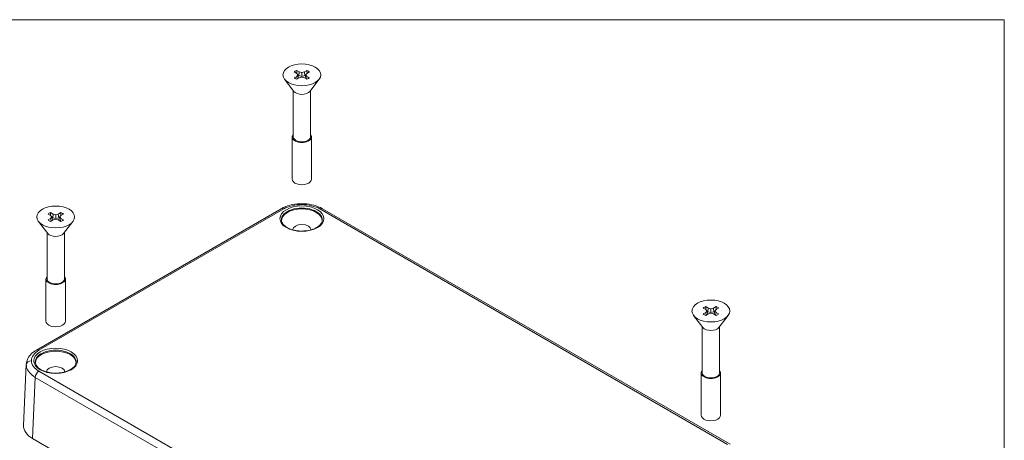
# Model space of a CAD drawing. Header units: millimetres. Extents: x 15 to 684, y 15 to 525.
# Tile 42 of 42: x 460 to 676, y 425 to 518. Entities that reach past the tile are written whole.
import ezdxf

# ---------------------------------------------------------------- set-up
doc = ezdxf.new("R2010")
doc.units = ezdxf.units.MM
doc.header["$LTSCALE"] = 2.5
for name, color, linetype, lineweight in [('Sketch Geometry (ANSI)', 7, 'Continuous', 9), ('Visible (ANSI)', 7, 'Continuous', 9), ('Visible Narrow (ANSI)', 7, 'Continuous', 9)]:
    doc.layers.add(name, color=color, linetype=linetype, lineweight=lineweight)

# ---------------------------------------------------------------- blocks, each defined once
blk = doc.blocks.new('Borders Default Border')
at = {"layer": 'Sketch Geometry (ANSI)', "flags": 128}
blk.add_lwpolyline([(8.89, 8.89), (8.89, 207.01), (270.51, 207.01), (270.51, 8.89), (8.89, 8.89)], dxfattribs=at)

msp = doc.modelspace()

# ---------------------------------------------------------------- linework, layer by layer
at = {"layer": 'Visible (ANSI)'}
for p, q in [((520.7733, 506.369), (521.3301, 506.0475)), ((522.4687, 506.0475), (523.0256, 506.369)), ((520.1638, 501.7672), (518.1099, 504.4188)), ((520.7733, 505.726), (520.2164, 506.0475)), ((520.2164, 504.7471), (520.7733, 505.0686)), ((521.0244, 505.3973), (520.7733, 505.726)), ((520.7733, 505.0686), (521.0244, 505.3973)), ((520.7733, 505.0686), (520.8724, 504.4828)), ((521.3301, 504.7471), (520.7733, 504.4256)), ((521.0244, 505.3973), (521.1961, 504.6697)), ((521.0347, 505.3536), (521.2389, 505.2357)), ((521.3301, 506.0475), (521.2389, 505.2357)), ((521.2389, 505.2357), (521.8994, 505.0675)), ((521.3301, 506.0475), (521.8994, 505.9025)), ((521.8994, 504.8921), (521.3301, 504.7471)), ((521.8994, 505.9025), (522.4687, 506.0475)), ((521.8994, 505.9025), (521.8994, 505.0675)), ((521.8994, 505.0675), (522.5599, 505.2357)), ((522.4687, 504.7471), (521.8994, 504.8921)), ((522.4687, 506.0475), (522.5599, 505.2357)), ((523.0256, 504.4256), (522.4687, 504.7471)), ((522.5599, 505.2357), (522.7642, 505.3536)), ((522.7745, 505.3973), (522.6027, 504.6697)), ((523.0256, 505.726), (522.7745, 505.3973)), ((522.7745, 505.3973), (523.0256, 505.0686)), ((523.0256, 505.0686), (522.9265, 504.4828)), ((523.5824, 506.0475), (523.0256, 505.726)), ((523.0256, 505.0686), (523.5824, 504.7471)), ((523.635, 501.7672), (525.689, 504.4188)), ((519.9982, 501.981), (519.9982, 491.7842)), ((523.8007, 501.981), (523.8007, 491.7842)), ((519.7507, 491.7842), (519.7507, 482.5068)), ((524.0482, 491.7842), (524.0482, 482.5068)), ((517.3608, 475.9836), (463.555, 444.9188)), ((466.6796, 474.495), (466.1228, 474.8165)), ((466.6796, 475.138), (467.2365, 474.8165)), ((466.9307, 474.1663), (466.6796, 474.495)), ((466.6796, 473.8376), (466.9307, 474.1663)), ((466.9307, 474.1663), (467.1024, 473.4387)), ((466.941, 474.1226), (467.1452, 474.0047)), ((467.2365, 474.8165), (467.1452, 474.0047)), ((467.1452, 474.0047), (467.8057, 473.8365)), ((467.2365, 474.8165), (467.8057, 474.6715)), ((467.8057, 474.6715), (468.375, 474.8165)), ((467.8057, 474.6715), (467.8057, 473.8365)), ((467.8057, 473.8365), (468.4663, 474.0047)), ((468.375, 474.8165), (468.9319, 475.138)), ((468.375, 474.8165), (468.4663, 474.0047)), ((468.4663, 474.0047), (468.6705, 474.1226)), ((468.6808, 474.1663), (468.5091, 473.4387)), ((468.9319, 474.495), (468.6808, 474.1663)), ((468.6808, 474.1663), (468.9319, 473.8376)), ((469.4887, 474.8165), (468.9319, 474.495)), ((616.0411, 424.2512), (526.438, 475.9836)), ((466.0702, 470.5362), (464.0162, 473.1878)), ((466.1228, 473.5161), (466.6796, 473.8376)), ((466.6796, 473.8376), (466.7787, 473.2518)), ((467.2365, 473.5161), (466.6796, 473.1946)), ((467.8057, 473.6611), (467.2365, 473.5161)), ((468.375, 473.5161), (467.8057, 473.6611)), ((468.9319, 473.1946), (468.375, 473.5161)), ((468.9319, 473.8376), (468.8328, 473.2518)), ((468.9319, 473.8376), (469.4887, 473.5161)), ((469.5413, 470.5362), (471.5953, 473.1878)), ((465.9045, 470.75), (465.9045, 460.5533)), ((469.707, 470.75), (469.707, 460.5533)), ((465.657, 460.5533), (465.657, 451.2758)), ((469.9545, 460.5533), (469.9545, 451.2758)), ((610.6642, 454.4704), (611.2211, 454.1489)), ((612.3597, 454.1489), (612.9165, 454.4704)), ((610.0548, 449.8686), (608.0008, 452.5203)), ((610.6642, 453.8274), (610.1074, 454.1489)), ((610.1074, 452.8485), (610.6642, 453.17)), ((610.9153, 453.4987), (610.6642, 453.8274)), ((610.6642, 453.17), (610.9153, 453.4987)), ((610.6642, 453.17), (610.7633, 452.5843)), ((611.2211, 452.8485), (610.6642, 452.5271)), ((610.9153, 453.4987), (611.087, 452.7712)), ((610.9256, 453.4551), (611.1299, 453.3371)), ((611.2211, 454.1489), (611.1299, 453.3371)), ((611.1299, 453.3371), (611.7904, 453.1689)), ((611.2211, 454.1489), (611.7904, 454.0039)), ((611.7904, 452.9935), (611.2211, 452.8485)), ((611.7904, 454.0039), (612.3597, 454.1489)), ((611.7904, 454.0039), (611.7904, 453.1689)), ((611.7904, 453.1689), (612.4509, 453.3371)), ((612.3597, 452.8485), (611.7904, 452.9935)), ((612.3597, 454.1489), (612.4509, 453.3371)), ((612.9165, 452.5271), (612.3597, 452.8485)), ((612.4509, 453.3371), (612.6551, 453.4551)), ((612.6654, 453.4987), (612.4937, 452.7712)), ((612.9165, 453.8274), (612.6654, 453.4987)), ((612.6654, 453.4987), (612.9165, 453.17)), ((612.9165, 453.17), (612.8174, 452.5843)), ((613.4733, 454.1489), (612.9165, 453.8274)), ((612.9165, 453.17), (613.4733, 452.8485)), ((613.526, 449.8686), (615.5799, 452.5203)), ((609.8891, 450.0825), (609.8891, 439.8857)), ((613.6916, 450.0825), (613.6916, 439.8857)), ((461.3483, 441.7849), (460.7385, 428.3399)), ((609.6416, 439.8857), (609.6416, 430.6082)), ((613.9391, 439.8857), (613.9391, 430.6082)), ((462.7129, 425.4832), (552.9254, 373.3991))]:
    msp.add_line(p, q, dxfattribs=at)
for centre in [(521.8994, 505.3973), (467.8057, 474.1663), (611.7904, 453.4987)]:
    msp.add_ellipse(centre, major_axis=(-4.1513, 0), ratio=0.57735027, dxfattribs=at)
for centre, major_axis, ratio, start_param, end_param in [((521.8994, 505.3973), (2.025, 0), 0.57735027, 2.16050344, 2.55188554), ((521.8994, 505.3973), (2.025, 0), 0.57735027, 0.58970711, 0.98108922), ((521.8994, 505.3973), (-2.025, 0), 0.57735027, 0.58970711, 0.98108922), ((521.8994, 505.3973), (-2.025, 0), 0.57735027, 2.16050344, 2.55188554), ((521.8994, 502.2153), (-1.9012, 0), 0.57735027, 0.42053434, 2.72105832), ((521.8994, 491.7842), (2.1487, 0), 0.57735027, 2.65689691, 6.76788105), ((521.8994, 491.7842), (1.9013, 0), 0.57735027, 3.14159265, 6.28318531), ((521.8994, 482.5068), (2.1487, 0), 0.57735027, 3.14159265, 6.28318531), ((467.8057, 474.1663), (2.025, 0), 0.57735027, 2.16050344, 2.55188554), ((467.8057, 474.1663), (2.025, 0), 0.57735027, 0.58970711, 0.98108922), ((521.8994, 473.3392), (4.4705, 0), 0.57735027, 0.00281782, 3.13877484), ((467.8057, 474.1663), (-2.025, 0), 0.57735027, 0.58970711, 0.98108922), ((467.8057, 474.1663), (-2.025, 0), 0.57735027, 2.16050344, 2.55188554), ((521.8994, 471.3424), (2.025, 0), 0.57735027, 0.00424268, 3.13734997), ((467.8057, 470.9843), (-1.9012, 0), 0.57735027, 0.42053434, 2.72105832), ((467.8057, 460.5533), (2.1487, 0), 0.57735027, 2.65689691, 6.76788105), ((467.8057, 460.5533), (1.9013, 0), 0.57735027, 3.14159265, 6.28318531), ((611.7904, 453.4987), (2.025, 0), 0.57735027, 2.16050344, 2.55188554), ((611.7904, 453.4987), (2.025, 0), 0.57735027, 0.58970711, 0.98108922), ((611.7904, 453.4987), (-2.025, 0), 0.57735027, 0.58970711, 0.98108922), ((611.7904, 453.4987), (-2.025, 0), 0.57735027, 2.16050344, 2.55188554), ((467.8057, 451.2758), (2.1487, 0), 0.57735027, 3.14159265, 6.28318531), ((611.7904, 450.3167), (-1.9012, 0), 0.57735027, 0.42053434, 2.72105832), ((467.8057, 442.1082), (4.4705, 0), 0.57735027, 0.00281782, 3.13877484), ((467.8057, 440.1114), (2.025, 0), 0.57735027, 0.00424268, 3.13734997), ((611.7904, 439.8857), (2.1487, 0), 0.57735027, 2.65689691, 6.76788105), ((611.7904, 439.8857), (1.9013, 0), 0.57735027, 3.14159265, 6.28318531), ((611.7904, 430.6082), (2.1487, 0), 0.57735027, 3.14159265, 6.28318531), ((467.4908, 428.238), (-6.7546, 0), 0.57695479, 6.25702329, 7.06824085)]:
    msp.add_ellipse(centre, major_axis=major_axis, ratio=ratio, start_param=start_param, end_param=end_param, dxfattribs=at)
for points in [[(520.7601, 505.7336), (520.7656, 506.0436), (520.7733, 506.369)], [(523.0387, 505.7336), (523.0332, 506.0436), (523.0256, 506.369)], [(466.6664, 474.5026), (466.672, 474.8126), (466.6796, 475.138)], [(468.945, 474.5026), (468.9395, 474.8126), (468.9319, 475.138)], [(610.6511, 453.835), (610.6566, 454.1451), (610.6642, 454.4704)], [(612.9297, 453.835), (612.9242, 454.1451), (612.9165, 454.4704)]]:
    msp.add_open_spline(points, degree=2, dxfattribs=at)
for points, knots in [([(517.3608, 475.9836), (517.9253, 476.3095), (518.5792, 476.5704), (519.9683, 476.9375), (520.7217, 477.0472), (521.6151, 477.0826), (521.7573, 477.0854), (521.8994, 477.0854)], [0, 0, 0, 0, 0.201100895, 0.201100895, 0.401914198, 0.401914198, 0.43981858, 0.43981858, 0.43981858, 0.43981858]), ([(521.8994, 477.0854), (522.6168, 477.0854), (523.343, 477.0124), (524.7201, 476.7278), (525.3858, 476.5089), (526.1338, 476.1511), (526.2888, 476.0697), (526.438, 475.9836)], [0, 0, 0, 0, 0.19131456, 0.19131456, 0.386823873, 0.386823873, 0.439986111, 0.439986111, 0.439986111, 0.439986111]), ([(517.4193, 473.4414), (517.437, 473.1646), (517.5453, 472.8827), (517.9342, 472.3727), (518.1859, 472.1455), (518.8058, 471.7487), (519.1687, 471.5773), (519.9774, 471.304), (520.4233, 471.2023), (521.3534, 471.0817), (521.8377, 471.0634), (522.7923, 471.1131), (523.2625, 471.1812), (524.1374, 471.3954), (524.5422, 471.5411), (525.2437, 471.8898), (525.5409, 472.0924), (526.0053, 472.5273), (526.1707, 472.759), (526.3337, 473.1403), (526.3699, 473.2912), (526.3796, 473.4414)], [0.82246455, 0.82246455, 0.82246455, 0.82246455, 1.20006823, 1.20006823, 1.51921703, 1.51921703, 1.82652512, 1.82652512, 2.13535273, 2.13535273, 2.44611274, 2.44611274, 2.75723969, 2.75723969, 3.06702108, 3.06702108, 3.37454976, 3.37454976, 3.68501556, 3.68501556, 3.88992443, 3.88992443, 3.88992443, 3.88992443]), ([(461.3483, 441.7838), (461.3677, 442.2126), (461.4823, 442.6394), (461.875, 443.4402), (462.1653, 443.8201), (462.8172, 444.4382), (463.1678, 444.6953), (463.555, 444.9188)], [0, 0, 0, 0, 0.152503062, 0.152503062, 0.312851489, 0.312851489, 0.450788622, 0.450788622, 0.450788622, 0.450788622]), ([(463.3256, 442.2104), (463.3434, 441.9336), (463.4516, 441.6517), (463.8405, 441.1417), (464.0923, 440.9145), (464.7122, 440.5177), (465.0751, 440.3463), (465.8837, 440.073), (466.3296, 439.9713), (467.2598, 439.8507), (467.744, 439.8324), (468.6986, 439.8821), (469.1688, 439.9502), (470.0437, 440.1644), (470.4485, 440.3101), (471.15, 440.6588), (471.4472, 440.8614), (471.9116, 441.2963), (472.0771, 441.528), (472.2401, 441.9093), (472.2763, 442.0602), (472.2859, 442.2104)], [0.82246455, 0.82246455, 0.82246455, 0.82246455, 1.20006823, 1.20006823, 1.51921703, 1.51921703, 1.82652512, 1.82652512, 2.13535273, 2.13535273, 2.44611274, 2.44611274, 2.75723969, 2.75723969, 3.06702108, 3.06702108, 3.37454976, 3.37454976, 3.68501556, 3.68501556, 3.88992443, 3.88992443, 3.88992443, 3.88992443])]:
    msp.add_open_spline(points, degree=3, knots=knots, dxfattribs=at)
at = {"layer": 'Visible Narrow (ANSI)'}
for p, q in [((521.8994, 476.8789), (521.8994, 477.0854)), ((517.9233, 475.9279), (464.1175, 444.8631)), ((615.4786, 424.1955), (525.8755, 475.9279)), ((464.1175, 440.2719), (553.7206, 388.5395)), ((463.3223, 438.9182), (462.7129, 425.4832)), ((552.9254, 387.1859), (463.3223, 438.9182))]:
    msp.add_line(p, q, dxfattribs=at)
for centre in [(521.8994, 473.7985), (467.8057, 442.5675)]:
    msp.add_ellipse(centre, major_axis=(4.8203, 0), ratio=0.57735027, dxfattribs=at)
for centre, major_axis, ratio, start_param, end_param in [((521.8994, 473.5373), (4.4832, 0), 0.57735027, 6.24611892, 9.46184434), ((517.9233, 475.0093), (-0.5625, 0.9743), 0.57735027, 5.49778714, 6.28318531), ((525.8755, 475.0093), (0.5625, 0.9743), 0.57735027, 0, 0.78539816), ((467.8057, 442.3063), (4.4832, 0), 0.57735027, 6.24611892, 9.46184434), ((464.1175, 443.9445), (-0.5625, 0.9743), 0.57735027, 5.49778714, 6.28318531), ((462.4702, 441.6489), (-1.125, 0), 0.81649658, 4.71238898, 6.24616974), ((464.1175, 439.3533), (-0.5625, -0.9743), 0.57735027, 3.92699082, 5.47160721)]:
    msp.add_ellipse(centre, major_axis=major_axis, ratio=ratio, start_param=start_param, end_param=end_param, dxfattribs=at)
for points, knots in [([(521.8994, 476.8789), (521.1633, 476.8789), (520.4277, 476.7944), (519.0677, 476.4691), (518.444, 476.2285), (517.9233, 475.9279)], [0, 0, 0, 0, 0.392527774, 0.392527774, 0.785055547, 0.785055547, 0.785055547, 0.785055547]), ([(525.8755, 475.9279), (525.3548, 476.2285), (524.7311, 476.4691), (523.3711, 476.7944), (522.6355, 476.8789), (521.8994, 476.8789)], [5.49812976, 5.49812976, 5.49812976, 5.49812976, 5.890657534, 5.890657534, 6.283185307, 6.283185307, 6.283185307, 6.283185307]), ([(464.1175, 444.8631), (463.5968, 444.5625), (463.1801, 444.2024), (462.6166, 443.4172), (462.4702, 442.9925), (462.4702, 442.5675)], [5.49812976, 5.49812976, 5.49812976, 5.49812976, 5.890657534, 5.890657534, 6.283185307, 6.283185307, 6.283185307, 6.283185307]), ([(463.3223, 438.9182), (462.3088, 439.5086), (461.5921, 440.3401), (461.4027, 441.179), (461.3646, 441.3478), (461.346, 441.5165), (461.346, 441.6829)], [5.49812976, 5.49812976, 5.49812976, 5.49812976, 6.151704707, 6.151704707, 6.151704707, 6.283185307, 6.283185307, 6.283185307, 6.283185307]), ([(462.4702, 442.5675), (462.4702, 442.1425), (462.6166, 441.7178), (463.1801, 440.9326), (463.5968, 440.5725), (464.1175, 440.2719)], [0, 0, 0, 0, 0.392527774, 0.392527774, 0.785055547, 0.785055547, 0.785055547, 0.785055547])]:
    msp.add_open_spline(points, degree=3, knots=knots, dxfattribs=at)
msp.add_open_spline([(461.346, 441.6829), (461.346, 441.7165), (461.3468, 441.7501), (461.3485, 441.7838)], degree=3, dxfattribs=at)

# ---------------------------------------------------------------- block references
at = {"xscale": 2.5, "yscale": 2.5, "zscale": 2.5}
msp.add_blockref('Borders Default Border', (0, 0), dxfattribs=at)

doc.saveas('drawing.dxf')
